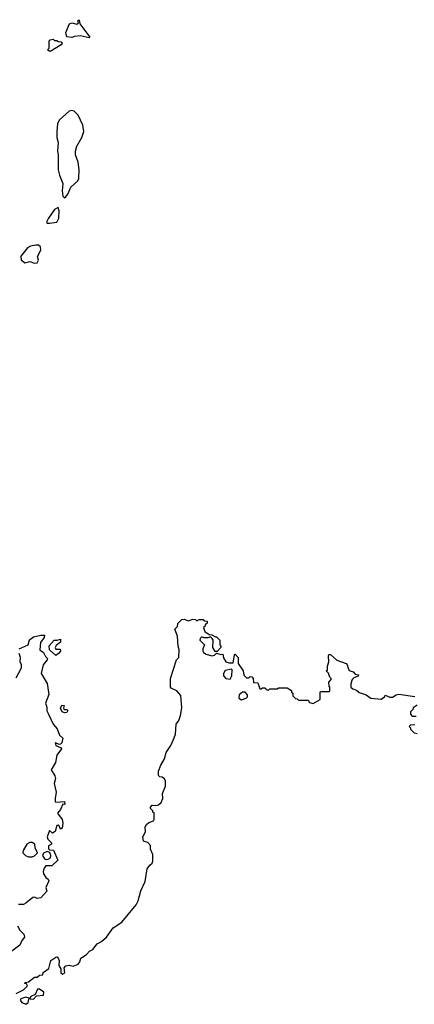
# Model space of a CAD drawing. Extents: x 2029662 to 2246637, y 225654 to 401419.
# Tile 236 of 256: x 2145964 to 2149151, y 350182 to 358138. Entities that reach past the tile are written whole.
import ezdxf

# ---------------------------------------------------------------- set-up
doc = ezdxf.new("R2010")
doc.units = 0

msp = doc.modelspace()

# ---------------------------------------------------------------- linework, layer by layer
at = {"layer": '0CON20XD'}
for points in [[(2146525, 357990), (2146453.6, 358006.4), (2146407, 358003), (2146385, 357992.5), (2146345, 358000), (2146336.7, 358035), (2146366.4, 358103.6), (2146385, 358113.3), (2146425, 358102.5), (2146438.3, 358111.7), (2146433, 358127), (2146445, 358137.5), (2146450, 358105), (2146530, 357995), (2146525, 357990)], [(2146215, 357882.5), (2146203, 357883), (2146190, 357895), (2146201.7, 357908.3), (2146202.5, 357965), (2146210, 357975), (2146235, 357980), (2146245, 357970), (2146265, 357970), (2146275, 357960), (2146298.3, 357958.3), (2146307.5, 357945), (2146300, 357935), (2146215, 357882.5)], [(2146325, 356697.5), (2146335, 356703.3), (2146352.7, 356727.3), (2146377.5, 356785), (2146432.9, 356835), (2146441.1, 356855), (2146445.4, 356925), (2146435.4, 356985), (2146415.5, 357045), (2146414.4, 357075), (2146426.5, 357115), (2146466.5, 357185), (2146481.1, 357235), (2146473.6, 357285), (2146435.3, 357365.3), (2146405, 357399.2), (2146386.2, 357403.8), (2146362.7, 357397.3), (2146283.3, 357325), (2146270, 357295), (2146264.1, 357234.1), (2146263.3, 357185), (2146273.8, 357145), (2146268.8, 357075), (2146276.2, 357045), (2146275.9, 356924.1), (2146285, 356882.5), (2146311.9, 356815), (2146308, 356755), (2146312.5, 356712.5), (2146325, 356697.5)], [(2146185, 356493.8), (2146205, 356494.2), (2146265, 356502.5), (2146279.1, 356535), (2146282.3, 356592.3), (2146275, 356620), (2146245, 356603.3), (2146196.2, 356535), (2146181.7, 356501.7), (2146185, 356493.8)], [(2146085, 356169.6), (2146105, 356173.6), (2146116.7, 356195), (2146108, 356225), (2146135.4, 356274.6), (2146131.5, 356301.5), (2146115, 356315.8), (2146095, 356316.2), (2146052.7, 356307.3), (2146027.5, 356295), (2145972.9, 356227.1), (2145976.8, 356196.8), (2146005, 356172), (2146045, 356183.8), (2146085, 356169.6)], [(2147038.8, 351338.8), (2147040.7, 351390.7), (2147020, 351435), (2147020, 351465), (2146998.3, 351488.3), (2146965, 351500), (2146957.5, 351535), (2146980, 351575), (2146977.5, 351615), (2146987.5, 351635), (2147008.3, 351651.7), (2147045, 351663.3), (2147050, 351675), (2147050, 351725), (2147040, 351735), (2147040, 351745), (2147020, 351765), (2147020, 351775), (2147035, 351790), (2147065, 351786.7), (2147085.8, 351794.2), (2147106.6, 351813.4), (2147121.4, 351845), (2147118, 351885), (2147140.8, 351945), (2147142, 351985), (2147135, 352003.3), (2147115, 352016.7), (2147095, 352020), (2147085, 352030), (2147086.2, 352065), (2147104, 352115), (2147133.8, 352165), (2147148, 352215), (2147185, 352272.5), (2147210.8, 352335), (2147221.4, 352365), (2147227.5, 352445), (2147248.8, 352475), (2147262.5, 352515), (2147274.1, 352575.9), (2147266.1, 352676.1), (2147233.6, 352713.6), (2147187.5, 352735), (2147182.5, 352745), (2147183.3, 352815), (2147230, 352965), (2147250, 352985), (2147252.5, 353045), (2147243.3, 353075), (2147240, 353155), (2147218.3, 353211.7), (2147240, 353235), (2147241.7, 353258.3), (2147275, 353290), (2147295, 353292.5), (2147325, 353280), (2147365, 353292.5), (2147385, 353290), (2147395, 353280), (2147415, 353290), (2147445, 353290), (2147455, 353280), (2147478.3, 353278.3), (2147478.3, 353261.7), (2147461.7, 353248.3), (2147460, 353235), (2147450, 353225), (2147460, 353195), (2147495, 353170), (2147517, 353167), (2147545, 353150), (2147555, 353150), (2147580, 353125), (2147580, 353085), (2147590, 353075), (2147590, 353065), (2147558.3, 353031.7), (2147541.7, 353031.7), (2147523.3, 353065), (2147527.5, 353125), (2147518.3, 353138.3), (2147505, 353150), (2147485, 353142.5), (2147455, 353142.5), (2147435, 353150), (2147421.7, 353138.3), (2147420, 353125), (2147456.4, 353086.4), (2147443, 353053), (2147442.5, 353035), (2147450, 353025), (2147470.6, 353010.6), (2147515, 352997.5), (2147538.3, 353001.7), (2147555, 353020), (2147588.3, 353008.3), (2147605, 353010), (2147611.2, 352981.2), (2147628.8, 352948.8), (2147655, 352940), (2147688.3, 352941.7), (2147698.3, 353001.7), (2147705, 353010), (2147730, 352985), (2147730, 352935), (2147770, 352875), (2147775, 352840), (2147795, 352820), (2147815, 352820), (2147825, 352830), (2147838.3, 352828.3), (2147850, 352815), (2147851.7, 352781.7), (2147888.3, 352778.3), (2147905, 352730), (2147915, 352730), (2147925, 352740), (2147945, 352740), (2147961.7, 352721.7), (2147975, 352720), (2147985, 352730), (2148045, 352730), (2148055, 352740), (2148125, 352737.5), (2148158.3, 352718.3), (2148160, 352705), (2148170, 352695), (2148170, 352675), (2148191.7, 352651.7), (2148205, 352650), (2148215, 352640), (2148295, 352640), (2148305, 352620), (2148335, 352612.5), (2148390, 352645), (2148390, 352705), (2148395, 352710), (2148465, 352710), (2148470, 352715), (2148470, 352745), (2148463, 352753), (2148460, 352785), (2148480, 352805), (2148480, 352815), (2148470, 352825), (2148458.3, 352858.3), (2148440, 352875), (2148450, 352885), (2148450, 352915), (2148461.7, 352948.3), (2148457.5, 352995), (2148461.7, 353008.3), (2148475, 353007.5), (2148525, 352962.5), (2148600, 352935), (2148610, 352925), (2148617, 352897), (2148625, 352880), (2148657, 352867), (2148675, 352850), (2148700, 352845), (2148698.3, 352831.7), (2148661.7, 352818.3), (2148650, 352805), (2148638.3, 352771.7), (2148640, 352745), (2148655, 352730), (2148685, 352720), (2148705, 352700), (2148761.7, 352681.7), (2148800, 352655), (2148885, 352647.5), (2148910, 352665), (2148915, 352680), (2148955, 352663.3), (2148975, 352663.3), (2149005, 352683.3), (2149025, 352686.7), (2149155, 352667.5)], [(2145960, 353055), (2146033, 353087), (2146044.2, 353125.8), (2146075, 353152), (2146134.5, 353165.5), (2146163.6, 353163.6), (2146160.8, 353145), (2146132.9, 353105), (2146126.4, 353046.4), (2146155.8, 353025), (2146171.9, 352991.9), (2146187.5, 352975), (2146186.7, 352965), (2146153.8, 352925), (2146136.7, 352855), (2146186.7, 352775), (2146198.8, 352685), (2146172.5, 352615), (2146183, 352583), (2146183.6, 352553.6), (2146196.7, 352525), (2146233.3, 352445), (2146266.8, 352406.8), (2146286.2, 352355), (2146311.7, 352331.7), (2146305.8, 352294.2), (2146295, 352282.5), (2146285, 352280), (2146250, 352295), (2146255, 352273.8), (2146300, 352255), (2146302.5, 352245), (2146263.3, 352195), (2146253.8, 352135), (2146217.5, 352075), (2146248.1, 352028.1), (2146254.2, 352005), (2146242.9, 351965), (2146260, 351895), (2146250, 351845), (2146251.3, 351821.3), (2146256.1, 351816.1), (2146325, 351820), (2146330, 351795), (2146311.7, 351798.3), (2146294.2, 351755), (2146270, 351725), (2146306.7, 351675), (2146312.5, 351645), (2146307.5, 351605), (2146295, 351597.5), (2146282.5, 351625), (2146275, 351630), (2146265, 351626.2), (2146251.7, 351578.3), (2146230, 351565), (2146205, 351586.2), (2146186.8, 351535), (2146191.1, 351515), (2146220, 351485), (2146220, 351475), (2146196.9, 351463.1), (2146197, 351437), (2146205, 351430), (2146238.3, 351428.3), (2146272.5, 351345), (2146225, 351300), (2146175, 351300), (2146162.5, 351282.5), (2146154.3, 351255.7), (2146156, 351235), (2146174, 351205), (2146194, 351194), (2146199.5, 351179.5), (2146176, 351125), (2146183.3, 351095), (2146135, 351042.5), (2146105, 351037.5), (2146085, 351046.7), (2146070, 351045), (2146015, 350998.8), (2145995, 350988.8), (2145955, 350986.7)], [(2146255, 353000), (2146206.2, 353045), (2146202.7, 353077.3), (2146242.5, 353125), (2146266.1, 353123.9), (2146295, 353132.5), (2146295, 353107.5), (2146258.3, 353081.7), (2146251.2, 353065), (2146255, 353052.5), (2146290, 353050), (2146293.3, 353035), (2146277.5, 353015), (2146255, 353000)], [(2145935, 352820), (2145979.3, 352900.7), (2145980, 352925), (2145968.3, 352948.3), (2145970, 352985), (2145960, 353015)], [(2147665, 352810), (2147677.5, 352835), (2147680, 352885), (2147675, 352890), (2147625, 352880), (2147610, 352855), (2147610, 352835), (2147630, 352815), (2147665, 352810)], [(2147755, 352642.5), (2147794.5, 352655.5), (2147804, 352665), (2147803, 352683), (2147785, 352703.8), (2147765, 352704.3), (2147738, 352682), (2147734, 352655), (2147755, 352642.5)], [(2146325, 352536.7), (2146307.5, 352545), (2146294, 352575), (2146305, 352600), (2146322.5, 352595), (2146317.5, 352575), (2146323.8, 352563.8), (2146345, 352563.3), (2146353.3, 352555), (2146345, 352538.8), (2146325, 352536.7)], [(2149175, 352600), (2149141.7, 352578.3), (2149140, 352565), (2149120, 352545), (2149120, 352525), (2149135, 352510), (2149165, 352510)], [(2149155, 352440), (2149121.7, 352438.3), (2149110, 352425), (2149120, 352415), (2149120, 352405), (2149150, 352375), (2149175, 352370)], [(2146065, 351372.5), (2146085, 351382.5), (2146107.5, 351405), (2146090, 351445), (2146087.5, 351475), (2146065, 351490), (2146045, 351490), (2146022.5, 351475), (2145993.3, 351425), (2145990, 351405), (2146010, 351385), (2146035, 351372.5), (2146065, 351372.5)], [(2146175, 351350.5), (2146195, 351354.4), (2146212, 351365), (2146215.8, 351385), (2146207.9, 351407.9), (2146186.2, 351416.2), (2146157.3, 351402.7), (2146149.2, 351385), (2146165, 351356.4), (2146175, 351350.5)], [(2145935, 350270), (2145995, 350298.8), (2146028.3, 350331.7), (2146018.3, 350348.3), (2146003, 350353), (2146011.7, 350358.3), (2146035, 350362.5), (2146085, 350400), (2146105, 350400), (2146125, 350416.7), (2146150, 350420), (2146155, 350437.5), (2146198.8, 350471.2), (2146216, 350535), (2146255, 350563.3), (2146265.9, 350565.9), (2146276.2, 350555), (2146282.5, 350535), (2146280, 350495), (2146297, 350467), (2146296.7, 350435), (2146310, 350425), (2146330, 350435), (2146322.5, 350475), (2146337.5, 350492.5), (2146365, 350497.5), (2146395, 350489.2), (2146436, 350505), (2146448.8, 350525), (2146456.7, 350555), (2146505, 350583.8), (2146528, 350612), (2146556, 350625), (2146590.3, 350669.7), (2146625, 350688), (2146666, 350725), (2146720.5, 350799.5), (2146788, 350845), (2146905.8, 350985), (2146922.4, 351017.6), (2146942.6, 351097.4), (2146977.1, 351175), (2146993.3, 351275), (2147014.1, 351305.9), (2147035, 351323.3), (2147038.8, 351338.8)], [(2145947.5, 350815), (2145965, 350780), (2145998.3, 350748.3), (2146002.5, 350725), (2145981.7, 350698.3), (2145965, 350660), (2145900.3, 350609.7)], [(2146075, 350221.8), (2146100.5, 350249.5), (2146155.7, 350255), (2146158.8, 350278.8), (2146125, 350303.8), (2146106.7, 350303.3), (2146088.3, 350261.7), (2146054.3, 350245.7), (2146046.2, 350235), (2146047.5, 350225), (2146075, 350221.8)], [(2146015, 350181.5), (2146032.3, 350195), (2146041.7, 350231.7), (2146015, 350240), (2145972.5, 350225), (2145968.6, 350215), (2145980.9, 350195), (2146015, 350181.5)]]:
    msp.add_lwpolyline(points, dxfattribs=at)

doc.saveas('drawing.dxf')
